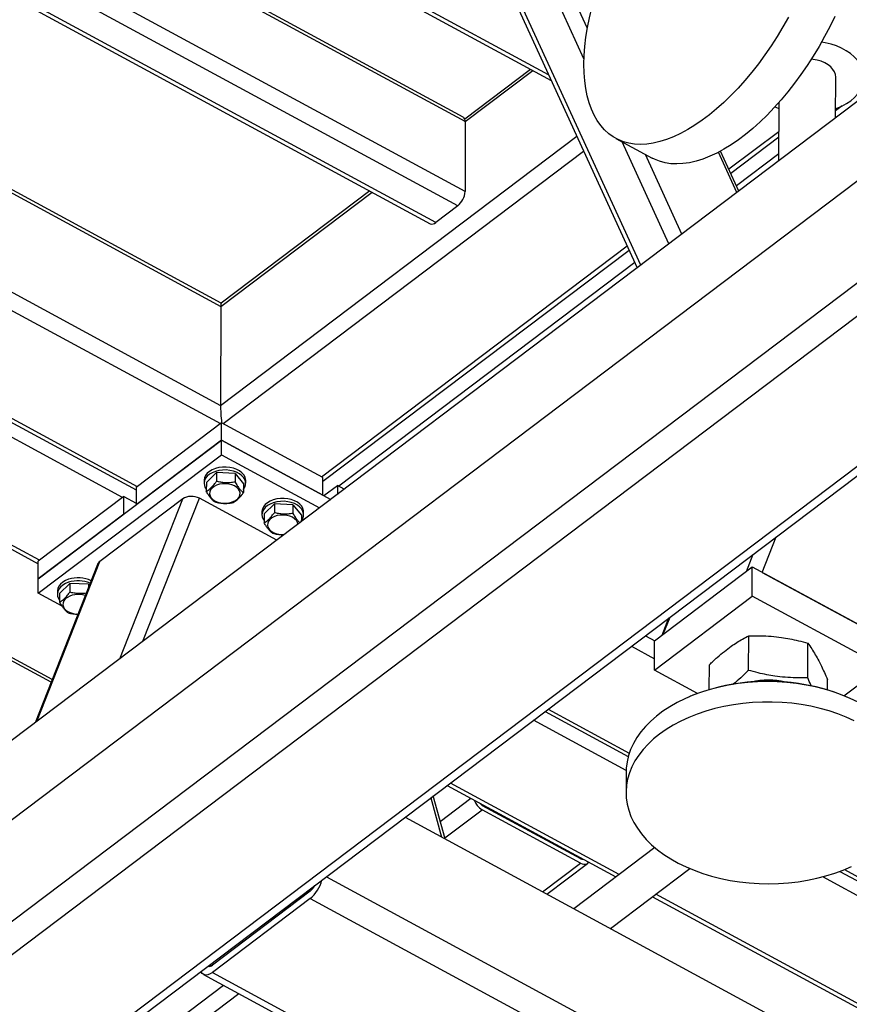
# Model space of a CAD drawing. Header units: millimetres. Extents: x 0 to 841, y 0 to 594.
# Tile 126 of 190: x 702 to 715, y 307 to 322. Entities that reach past the tile are written whole.
import ezdxf

# ---------------------------------------------------------------- set-up
doc = ezdxf.new("R2010")
doc.units = ezdxf.units.MM
doc.layers.add('TRAIT-FORT', color=4, linetype='Continuous', lineweight=25)

msp = doc.modelspace()

# ---------------------------------------------------------------- linework, layer by layer
at = {"layer": 'TRAIT-FORT', "color": 4, "linetype": 'Continuous', "lineweight": 25}
for p, q in [((755.288, 351.176), (686.454, 299.178)), ((754.118, 349.091), (640.007, 262.89)), ((754.114, 347.553), (640.003, 261.352)), ((754.331, 347.216), (640.221, 261.014)), ((756.077, 346.27), (641.967, 260.068)), ((642.139, 260.06), (756.25, 346.261)), ((710.663, 321.223), (706.967, 329.278)), ((710.713, 321.69), (707.231, 329.278)), ((711.519, 318.112), (706.542, 328.958)), ((706.515, 328.86), (711.465, 318.071)), ((710.13, 320.98), (697.659, 327.737)), ((697.578, 327.718), (710.169, 320.896)), ((708.843, 320.343), (696.564, 326.996)), ((708.872, 320.276), (696.524, 326.966)), ((708.87, 319.222), (695.71, 326.351)), ((708.759, 319.006), (695.498, 326.191)), ((708.427, 318.755), (695.166, 325.94)), ((695.118, 325.903), (708.345, 318.736)), ((692.837, 324.18), (705.185, 317.49)), ((705.19, 317.539), (694.06, 323.569)), ((691.016, 323.396), (705.179, 315.722)), ((691.684, 323.309), (705.181, 315.996)), ((709.857, 321.065), (708.866, 320.316)), ((708.872, 320.276), (709.892, 321.046)), ((714.458, 320.332), (714.46, 320.946)), ((713.602, 320.564), (713.599, 319.683)), ((714.557, 320.513), (714.458, 320.439)), ((708.872, 320.276), (708.87, 319.222)), ((705.181, 315.996), (710.554, 320.056)), ((711.144, 320.022), (711.69, 319.726)), ((712.848, 319.562), (713.6, 320.13)), ((712.876, 319.5), (713.6, 320.047)), ((711.943, 318.432), (711.237, 319.972)), ((705.219, 315.724), (710.657, 319.832)), ((712.14, 318.581), (711.589, 319.781)), ((712.97, 319.208), (712.692, 319.816)), ((713, 319.23), (712.723, 319.833)), ((713.6, 319.79), (712.963, 319.309)), ((705.185, 317.49), (707.466, 319.213)), ((707.431, 319.232), (705.189, 317.538)), ((708.759, 319.006), (708.427, 318.755)), ((706.703, 314.92), (711.313, 318.402)), ((706.725, 314.853), (711.342, 318.34)), ((711.429, 318.15), (706.965, 314.778)), ((698.639, 317.576), (703.907, 314.722)), ((698.688, 317.612), (703.925, 314.775)), ((705.185, 317.49), (705.181, 315.996)), ((703.704, 314.608), (698.466, 317.445)), ((702.45, 313.661), (697.091, 316.564)), ((697.129, 316.48), (702.432, 313.608)), ((705.197, 315.736), (703.907, 314.761)), ((705.197, 315.472), (705.197, 315.736)), ((706.725, 314.908), (705.197, 315.736)), ((702.431, 313.383), (705.197, 315.472)), ((705.197, 315.472), (703.906, 314.497)), ((705.196, 315.253), (705.197, 315.472)), ((705.197, 315.472), (706.844, 314.58)), ((706.724, 314.645), (705.197, 315.472)), ((702.43, 313.163), (705.196, 315.253)), ((705.196, 315.253), (706.674, 314.452)), ((704.967, 314.833), (705.12, 314.983)), ((705.12, 314.983), (705.12, 314.851)), ((705.4, 314.972), (705.12, 314.983)), ((705.4, 314.972), (705.4, 314.841)), ((705.4, 314.972), (705.527, 314.812)), ((704.933, 314.867), (704.932, 314.823)), ((704.967, 314.833), (704.966, 314.701)), ((705.527, 314.812), (705.526, 314.681)), ((705.561, 314.822), (705.561, 314.866)), ((706.724, 314.645), (706.725, 314.908)), ((703.907, 314.761), (703.906, 314.497)), ((706.74, 314.636), (706.943, 314.79)), ((706.943, 314.79), (706.943, 314.655)), ((707.047, 314.734), (706.943, 314.79)), ((703.722, 314.622), (702.432, 313.647)), ((704.613, 314.588), (703.36, 313.641)), ((703.662, 312.177), (704.613, 314.588)), ((703.722, 314.358), (703.722, 314.622)), ((703.722, 314.622), (703.906, 314.522)), ((704.011, 312.44), (704.862, 314.597)), ((706.029, 313.964), (704.862, 314.597)), ((705.84, 314.36), (705.993, 314.51)), ((705.993, 314.51), (705.993, 314.378)), ((706.273, 314.499), (705.993, 314.51)), ((703.722, 314.358), (702.431, 313.383)), ((705.806, 314.394), (705.806, 314.35)), ((705.84, 314.36), (705.839, 314.228)), ((706.273, 314.499), (706.273, 314.368)), ((706.273, 314.499), (706.4, 314.339)), ((706.434, 314.349), (706.434, 314.393)), ((702.642, 311.864), (698.125, 314.311)), ((702.625, 311.821), (698.156, 314.242)), ((706.4, 314.339), (706.4, 314.245)), ((713.352, 313.478), (713.563, 314.015)), ((702.409, 311.23), (703.36, 313.641)), ((702.431, 313.383), (702.432, 313.647)), ((713.113, 313.493), (713.215, 313.751)), ((703.326, 313.598), (702.384, 311.211)), ((711.726, 312.446), (713.201, 313.56)), ((713.2, 313.121), (713.201, 313.56)), ((713.201, 313.56), (715.166, 312.496)), ((713.352, 313.478), (714.912, 312.633)), ((702.43, 313.163), (702.431, 313.383)), ((702.72, 313.196), (702.72, 313.152)), ((702.754, 313.161), (702.907, 313.311)), ((702.907, 313.311), (702.907, 313.179)), ((703.187, 313.301), (702.907, 313.311)), ((703.187, 313.301), (703.187, 313.247)), ((703.187, 313.301), (703.201, 313.283)), ((702.793, 312.967), (702.43, 313.163)), ((702.754, 313.161), (702.754, 313.029)), ((711.725, 312.006), (713.2, 313.121)), ((715.164, 312.056), (713.2, 313.121)), ((703.027, 312.84), (703.01, 312.849)), ((711.937, 312.786), (711.835, 312.527)), ((711.859, 312.546), (711.961, 312.804)), ((711.59, 312.524), (711.73, 312.448)), ((711.725, 312.006), (711.726, 312.446)), ((713.146, 312.001), (713.147, 312.522)), ((711.378, 312.364), (711.725, 312.175)), ((714.037, 311.89), (714.038, 312.411)), ((712.377, 311.653), (711.725, 312.006)), ((712.553, 311.711), (712.554, 312.084)), ((714.584, 311.618), (715.164, 312.056)), ((714.335, 311.706), (714.335, 311.862)), ((712.27, 311.61), (712.254, 311.604)), ((714.633, 311.597), (714.617, 311.604)), ((710.124, 311.416), (711.346, 310.754)), ((711.298, 310.493), (709.902, 311.249)), ((710.075, 311.38), (711.33, 310.7)), ((711.298, 310.466), (711.297, 310.159)), ((708.6, 310.265), (711.145, 308.886)), ((711.194, 308.923), (708.649, 310.302)), ((708.353, 310.079), (708.515, 309.487)), ((708.567, 309.459), (708.39, 310.107)), ((708.495, 309.723), (708.957, 310.072)), ((709.127, 309.965), (710.611, 309.161)), ((707.964, 309.785), (764.653, 279.071)), ((708.563, 309.473), (709.127, 309.899)), ((710.611, 309.095), (709.127, 309.899)), ((709.361, 309.839), (709.372, 309.847)), ((709.477, 309.776), (709.488, 309.784)), ((711.731, 309.329), (710.509, 308.406)), ((710.628, 309.154), (710.637, 309.162)), ((710.037, 308.662), (710.611, 309.095)), ((710.102, 308.627), (710.715, 309.09)), ((706.777, 308.888), (765.629, 277.003)), ((711.061, 308.107), (712.259, 309.012)), ((717.083, 307.359), (714.263, 308.887)), ((714.524, 308.969), (717.286, 307.473)), ((714.592, 308.996), (717.304, 307.526)), ((706.535, 308.671), (705.06, 307.556)), ((711.697, 308.587), (718.462, 304.922)), ((718.409, 305.014), (711.746, 308.624)), ((706.534, 308.561), (705.059, 307.446)), ((706.212, 308.462), (706.239, 308.447)), ((706.534, 308.561), (765.444, 276.644)), ((705.025, 307.565), (705.052, 307.551)), ((704.924, 307.415), (763.833, 275.498)), ((705.059, 307.446), (763.969, 275.53)), ((703.64, 306.056), (705.224, 307.252)), ((703.872, 305.93), (705.456, 307.126))]:
    msp.add_line(p, q, dxfattribs=at)
at = {"layer": 'TRAIT-FORT', "color": 4, "linetype": 'Continuous', "lineweight": 25, "flags": 128}
for points in [[(710.662, 321.141), (710.665, 321.274), (710.675, 321.411), (710.692, 321.552), (710.715, 321.696), (710.744, 321.844), (710.779, 321.993), (710.82, 322.145), (710.868, 322.298), (710.921, 322.452), (710.979, 322.606), (711.043, 322.76), (711.112, 322.913), (711.186, 323.065), (711.265, 323.215), (711.348, 323.362), (711.435, 323.507), (711.526, 323.648), (711.62, 323.785), (711.677, 323.864)], [(713.746, 321.854), (713.663, 321.706), (713.576, 321.562), (713.485, 321.42), (713.391, 321.283), (713.293, 321.15), (713.193, 321.022), (713.09, 320.899), (712.986, 320.782), (712.88, 320.672), (712.772, 320.567), (712.663, 320.47), (712.554, 320.38), (712.445, 320.297), (712.336, 320.223), (712.227, 320.156), (712.12, 320.098), (712.014, 320.048), (711.909, 320.007), (711.807, 319.975), (711.707, 319.952), (711.61, 319.938), (711.516, 319.933), (711.426, 319.938), (711.339, 319.951), (711.257, 319.973), (711.178, 320.005), (711.105, 320.045), (711.036, 320.094), (710.973, 320.152), (710.915, 320.218), (710.862, 320.292), (710.816, 320.374), (710.775, 320.464), (710.74, 320.561), (710.712, 320.664), (710.69, 320.775), (710.674, 320.891), (710.664, 321.014), (710.662, 321.141), (710.662, 321.141)], [(714.444, 321.86), (714.37, 321.708), (714.291, 321.558), (714.208, 321.411), (714.121, 321.266), (714.03, 321.125), (713.936, 320.987), (713.839, 320.855), (713.739, 320.727), (713.636, 320.604), (713.531, 320.487), (713.425, 320.376), (713.318, 320.272), (713.209, 320.174), (713.1, 320.084), (712.991, 320.002), (712.882, 319.927), (712.773, 319.86), (712.666, 319.802), (712.559, 319.753), (712.455, 319.712), (712.353, 319.68), (712.253, 319.657), (712.156, 319.643), (712.062, 319.638), (711.971, 319.642), (711.885, 319.655), (711.802, 319.678), (711.724, 319.709), (711.69, 319.726)], [(714.459, 320.471), (714.475, 320.477), (714.552, 320.51), (714.622, 320.549), (714.686, 320.592), (714.742, 320.639), (714.79, 320.69), (714.828, 320.744), (714.858, 320.8), (714.877, 320.858), (714.887, 320.917), (714.887, 320.977), (714.877, 321.036), (714.856, 321.094), (714.827, 321.15), (714.787, 321.204), (714.739, 321.254), (714.683, 321.302), (714.619, 321.345), (714.548, 321.383), (714.471, 321.417), (714.389, 321.444), (714.303, 321.466), (714.246, 321.477)], [(714.46, 320.946), (714.456, 320.985), (714.441, 321.026), (714.418, 321.065), (714.385, 321.101), (714.344, 321.134), (714.295, 321.162), (714.24, 321.186), (714.181, 321.203), (714.118, 321.215), (714.091, 321.218)], [(713.541, 320.498), (713.591, 320.477), (713.601, 320.473)], [(705.103, 315.045), (705.055, 315.026), (705.014, 315.002), (704.98, 314.973), (704.955, 314.941), (704.939, 314.906), (704.933, 314.87), (704.933, 314.867)], [(705.103, 315.001), (705.055, 314.982), (705.014, 314.958), (704.98, 314.929), (704.954, 314.897), (704.939, 314.862), (704.933, 314.826), (704.937, 314.79), (704.951, 314.756), (704.966, 314.732)], [(705.561, 314.866), (705.56, 314.88), (705.551, 314.916), (705.532, 314.95), (705.504, 314.981), (705.468, 315.009), (705.425, 315.032), (705.375, 315.05), (705.322, 315.061), (705.266, 315.067), (705.21, 315.066), (705.155, 315.059), (705.103, 315.045)], [(705.527, 314.73), (705.528, 314.732), (705.548, 314.765), (705.559, 314.8), (705.56, 314.836), (705.551, 314.872), (705.532, 314.906), (705.504, 314.937), (705.468, 314.965), (705.424, 314.988), (705.375, 315.006), (705.322, 315.017), (705.266, 315.023), (705.21, 315.022), (705.155, 315.015), (705.103, 315.001)], [(705.053, 314.75), (705.031, 314.722), (705.019, 314.692), (705.016, 314.662), (705.023, 314.631), (705.041, 314.602), (705.067, 314.576), (705.101, 314.554), (705.141, 314.537), (705.186, 314.526), (705.234, 314.521), (705.282, 314.523), (705.329, 314.531), (705.372, 314.545), (705.409, 314.564), (705.44, 314.588), (705.462, 314.615), (705.474, 314.645), (705.477, 314.676), (705.469, 314.706), (705.452, 314.735), (705.426, 314.761), (705.392, 314.783), (705.351, 314.8), (705.306, 314.811), (705.259, 314.816), (705.211, 314.814), (705.164, 314.807), (705.121, 314.793), (705.084, 314.773), (705.053, 314.75)], [(705.976, 314.572), (705.928, 314.553), (705.887, 314.529), (705.853, 314.5), (705.828, 314.468), (705.812, 314.433), (705.806, 314.397), (705.806, 314.394)], [(705.976, 314.528), (705.928, 314.509), (705.887, 314.485), (705.853, 314.456), (705.828, 314.424), (705.812, 314.389), (705.806, 314.353), (705.81, 314.317), (705.824, 314.283), (705.84, 314.259)], [(706.434, 314.393), (706.433, 314.407), (706.424, 314.443), (706.405, 314.477), (706.377, 314.508), (706.341, 314.536), (706.298, 314.559), (706.248, 314.577), (706.195, 314.588), (706.139, 314.594), (706.083, 314.593), (706.028, 314.586), (705.976, 314.572)], [(706.4, 314.257), (706.401, 314.259), (706.421, 314.292), (706.432, 314.327), (706.433, 314.363), (706.424, 314.399), (706.405, 314.433), (706.377, 314.464), (706.341, 314.492), (706.297, 314.515), (706.248, 314.533), (706.195, 314.544), (706.139, 314.55), (706.083, 314.549), (706.028, 314.542), (705.976, 314.528)], [(705.926, 314.277), (705.904, 314.249), (705.892, 314.219), (705.889, 314.189), (705.896, 314.158), (705.914, 314.129), (705.94, 314.103), (705.974, 314.081), (706.014, 314.064), (706.059, 314.053), (706.107, 314.048), (706.14, 314.049)], [(706.349, 314.207), (706.342, 314.233), (706.325, 314.262), (706.299, 314.288), (706.265, 314.31), (706.224, 314.327), (706.179, 314.338), (706.132, 314.343), (706.084, 314.341), (706.037, 314.334), (705.994, 314.32), (705.957, 314.3), (705.926, 314.277)], [(702.89, 313.374), (702.843, 313.355), (702.801, 313.33), (702.767, 313.301), (702.742, 313.269), (702.726, 313.235), (702.72, 313.199), (702.72, 313.196)], [(702.89, 313.33), (702.843, 313.311), (702.801, 313.286), (702.767, 313.257), (702.742, 313.225), (702.726, 313.191), (702.72, 313.155), (702.724, 313.119), (702.738, 313.084), (702.754, 313.06)], [(702.84, 313.078), (702.819, 313.051), (702.806, 313.021), (702.803, 312.99), (702.811, 312.96), (702.828, 312.931), (702.854, 312.905), (702.888, 312.883), (702.929, 312.866), (702.974, 312.855), (703.021, 312.85), (703.031, 312.85)], [(714.014, 311.78), (713.87, 311.803), (713.724, 311.819), (713.577, 311.828), (713.429, 311.831), (713.281, 311.827), (713.134, 311.817), (712.989, 311.801), (712.845, 311.778), (712.705, 311.749), (712.568, 311.714), (712.435, 311.672), (712.306, 311.625), (712.184, 311.573), (712.067, 311.515), (711.957, 311.452), (711.854, 311.384), (711.758, 311.312), (711.671, 311.236), (711.591, 311.156), (711.521, 311.073), (711.46, 310.987), (711.408, 310.898), (711.366, 310.808), (711.334, 310.715), (711.312, 310.622), (711.3, 310.528), (711.298, 310.466)], [(715.583, 310.455), (715.58, 310.536), (715.566, 310.63), (715.543, 310.723), (715.509, 310.815), (715.465, 310.906), (715.412, 310.994), (715.35, 311.08), (715.278, 311.163), (715.198, 311.242), (715.109, 311.318), (715.012, 311.39), (714.908, 311.457), (714.796, 311.52), (714.679, 311.577), (714.555, 311.629), (714.426, 311.676), (714.293, 311.717), (714.155, 311.752), (714.014, 311.78)], [(714.738, 311.242), (714.617, 311.296), (714.491, 311.346), (714.359, 311.39), (714.223, 311.427), (714.084, 311.459), (713.941, 311.485), (713.797, 311.504), (713.65, 311.517), (713.502, 311.523), (713.354, 311.523), (713.207, 311.516), (713.06, 311.502), (712.916, 311.483), (712.774, 311.457), (712.635, 311.424), (712.5, 311.386), (712.369, 311.342), (712.244, 311.292), (712.124, 311.237), (712.01, 311.176), (711.903, 311.111), (711.804, 311.041), (711.712, 310.967), (711.629, 310.889), (711.554, 310.807), (711.489, 310.723), (711.432, 310.635), (711.385, 310.546), (711.348, 310.454), (711.321, 310.361), (711.304, 310.267), (711.297, 310.173), (711.3, 310.078), (711.314, 309.984), (711.338, 309.891), (711.371, 309.798), (711.415, 309.708), (711.468, 309.62), (711.531, 309.534), (711.602, 309.451), (711.683, 309.371), (711.772, 309.296), (711.868, 309.224), (711.973, 309.157), (712.084, 309.094), (712.202, 309.037), (712.325, 308.985), (712.454, 308.938), (712.588, 308.897), (712.725, 308.862), (712.867, 308.834)], [(710.611, 309.095), (710.637, 309.084), (710.661, 309.078), (710.684, 309.078), (710.704, 309.084), (710.72, 309.095), (710.732, 309.11)], [(712.867, 308.834), (713.01, 308.811), (713.156, 308.795), (713.303, 308.786), (713.451, 308.783), (713.599, 308.786), (713.746, 308.796), (713.892, 308.813), (714.035, 308.836), (714.176, 308.865), (714.313, 308.9), (714.446, 308.942), (714.574, 308.989), (714.697, 309.041)], [(705.059, 307.446), (705.023, 307.423), (704.989, 307.41), (704.957, 307.406), (704.929, 307.412), (704.906, 307.428), (704.889, 307.453), (704.886, 307.46)]]:
    msp.add_lwpolyline(points, dxfattribs=at)
at = {"layer": 'TRAIT-FORT', "color": 4, "linetype": 'Continuous', "lineweight": 25}
for centre, radius, start, end in [((708.802, 320.285), 0.0712, 352.4354, 54.228), ((708.569, 319.24), 0.301, 309.0289, 356.4481), ((708.372, 318.806), 0.0745, 249.0032, 317.2109), ((703.033, 312.937), 0.46, 64.7539, 108.0495), ((703.033, 312.889), 0.463, 66.955, 107.9609), ((703.035, 312.832), 0.314, 70.4991, 128.3841), ((713.438, 308.71), 3.127, 79.5266, 111.9311), ((713.441, 310.758), 1.097, 76.2378, 103.4613), ((713.529, 309.042), 2.783, 66.9824, 80.1237), ((709.262, 310.133), 0.27, 199.045, 240.067), ((709.192, 310.078), 0.13, 215.9365, 240.3055), ((710.642, 309.208), 0.0561, 237.5107, 281.2324), ((706.207, 308.959), 0.516, 309.366, 346.1773), ((706.38, 308.862), 0.246, 309.0174, 334.5471), ((705.014, 307.598), 0.062, 249.0032, 317.2109)]:
    msp.add_arc(centre, radius, start, end, dxfattribs=at)
for centre, major_axis, ratio, start_param, end_param in [((705.205, 317.336), (-0.015, 0.203), 0.065865, 0.042354, 0.701222), ((705.205, 317.336), (-0.015, 0.203), 0.065865, 0.042354, 0.701222), ((705.201, 315.842), (-0.015, 0.203), 0.065865, 0.701222, 2.115903), ((705.201, 315.842), (-0.015, 0.203), 0.065865, 0.701222, 2.115903), ((704.751, 314.513), (0.177, -0.01), 0.632238, 0.928636, 2.499433), ((703.497, 313.566), (0.177, -0.01), 0.632238, 2.499433, 2.934452)]:
    msp.add_ellipse(centre, major_axis=major_axis, ratio=ratio, start_param=start_param, end_param=end_param, dxfattribs=at)
for points, knots in [([(704.966, 314.701), (704.986, 314.713), (705.018, 314.734), (705.065, 314.781), (705.096, 314.819), (705.114, 314.844), (705.12, 314.851)], [0, 0, 0, 0, 0.3855495, 0.6376419, 0.8965462, 1, 1, 1, 1]), ([(705.4, 314.841), (705.375, 314.837), (705.326, 314.829), (705.253, 314.828), (705.184, 314.836), (705.141, 314.846), (705.12, 314.851)], [0, 0, 0, 0, 0.264605, 0.534948, 0.765343, 1, 1, 1, 1]), ([(705.4, 314.841), (705.411, 314.822), (705.433, 314.784), (705.466, 314.739), (705.497, 314.704), (705.517, 314.689), (705.526, 314.681)], [0, 0, 0, 0, 0.264605, 0.534948, 0.765343, 1, 1, 1, 1]), ([(705.093, 314.541), (705.082, 314.55), (705.06, 314.568), (705.027, 314.606), (704.995, 314.651), (704.976, 314.684), (704.966, 314.701)], [0, 0, 0, 0, 0.264605, 0.534948, 0.765343, 1, 1, 1, 1]), ([(705.373, 314.531), (705.393, 314.543), (705.425, 314.564), (705.472, 314.61), (705.503, 314.649), (705.521, 314.674), (705.526, 314.681)], [0, 0, 0, 0, 0.385549, 0.637642, 0.896546, 1, 1, 1, 1]), ([(705.093, 314.541), (705.118, 314.535), (705.167, 314.524), (705.239, 314.517), (705.309, 314.52), (705.352, 314.527), (705.373, 314.531)], [0, 0, 0, 0, 0.264605, 0.534948, 0.765343, 1, 1, 1, 1]), ([(705.839, 314.228), (705.859, 314.24), (705.891, 314.261), (705.938, 314.308), (705.969, 314.346), (705.987, 314.371), (705.993, 314.378)], [0, 0, 0, 0, 0.3855495, 0.6376419, 0.8965462, 1, 1, 1, 1]), ([(706.273, 314.368), (706.248, 314.364), (706.199, 314.356), (706.126, 314.355), (706.057, 314.363), (706.014, 314.373), (705.993, 314.378)], [0, 0, 0, 0, 0.264605, 0.534948, 0.765343, 1, 1, 1, 1]), ([(706.273, 314.368), (706.284, 314.349), (706.306, 314.311), (706.339, 314.266), (706.363, 314.239), (706.374, 314.229), (706.377, 314.227)], [0, 0, 0, 0, 0.32326, 0.653529, 0.934996, 1, 1, 1, 1]), ([(705.966, 314.068), (705.955, 314.077), (705.933, 314.095), (705.9, 314.133), (705.868, 314.178), (705.849, 314.211), (705.839, 314.228)], [0, 0, 0, 0, 0.264605, 0.534948, 0.765343, 1, 1, 1, 1]), ([(705.966, 314.068), (705.991, 314.062), (706.04, 314.051), (706.098, 314.045), (706.13, 314.046), (706.137, 314.047)], [0, 0, 0, 0, 0.433861, 0.87713, 1, 1, 1, 1]), ([(702.754, 313.029), (702.773, 313.042), (702.805, 313.062), (702.852, 313.109), (702.884, 313.148), (702.902, 313.172), (702.907, 313.179)], [0, 0, 0, 0, 0.3855495, 0.6376419, 0.8965462, 1, 1, 1, 1]), ([(703.155, 313.165), (703.141, 313.163), (703.103, 313.157), (703.041, 313.157), (702.971, 313.164), (702.928, 313.174), (702.907, 313.179)], [0, 0, 0, 0, 0.168268, 0.474026, 0.734603, 1, 1, 1, 1]), ([(702.881, 312.869), (702.87, 312.878), (702.847, 312.897), (702.814, 312.935), (702.783, 312.98), (702.764, 313.013), (702.754, 313.029)], [0, 0, 0, 0, 0.264605, 0.534948, 0.765343, 1, 1, 1, 1]), ([(702.881, 312.869), (702.905, 312.863), (702.954, 312.852), (703.004, 312.849), (703.03, 312.847)], [0, 0, 0, 0, 0.49802, 1, 1, 1, 1]), ([(712.554, 312.084), (712.593, 312.122), (712.668, 312.194), (712.779, 312.287), (712.877, 312.361), (712.968, 312.422), (713.056, 312.475), (713.116, 312.506), (713.147, 312.522)], [0, 0, 0, 0, 0.202068, 0.3827, 0.555315, 0.692992, 0.838894, 1, 1, 1, 1]), ([(713.147, 312.522), (713.207, 312.523), (713.32, 312.525), (713.485, 312.517), (713.632, 312.5), (713.769, 312.477), (713.901, 312.448), (713.991, 312.424), (714.038, 312.411)], [0, 0, 0, 0, 0.202068, 0.3827, 0.555315, 0.692992, 0.838894, 1, 1, 1, 1]), ([(714.038, 312.411), (714.058, 312.383), (714.096, 312.33), (714.151, 312.24), (714.2, 312.151), (714.246, 312.061), (714.29, 311.967), (714.32, 311.899), (714.335, 311.862)], [0, 0, 0, 0, 0.202068, 0.3827, 0.555315, 0.692992, 0.838894, 1, 1, 1, 1]), ([(713.146, 312.001), (713.106, 311.963), (713.031, 311.892), (712.952, 311.823), (712.912, 311.793), (712.909, 311.79)], [0, 0, 0, 0, 0.505461, 0.9573, 1, 1, 1, 1]), ([(714.037, 311.89), (713.978, 311.889), (713.865, 311.886), (713.699, 311.895), (713.552, 311.911), (713.416, 311.935), (713.284, 311.963), (713.193, 311.988), (713.146, 312.001)], [0, 0, 0, 0, 0.202068, 0.3827, 0.555315, 0.692992, 0.838894, 1, 1, 1, 1]), ([(714.093, 311.765), (714.09, 311.771), (714.071, 311.81), (714.053, 311.853), (714.037, 311.89)], [0, 0, 0, 0, 0.147986, 1, 1, 1, 1])]:
    msp.add_open_spline(points, degree=3, knots=knots, dxfattribs=at)

doc.saveas('drawing.dxf')
